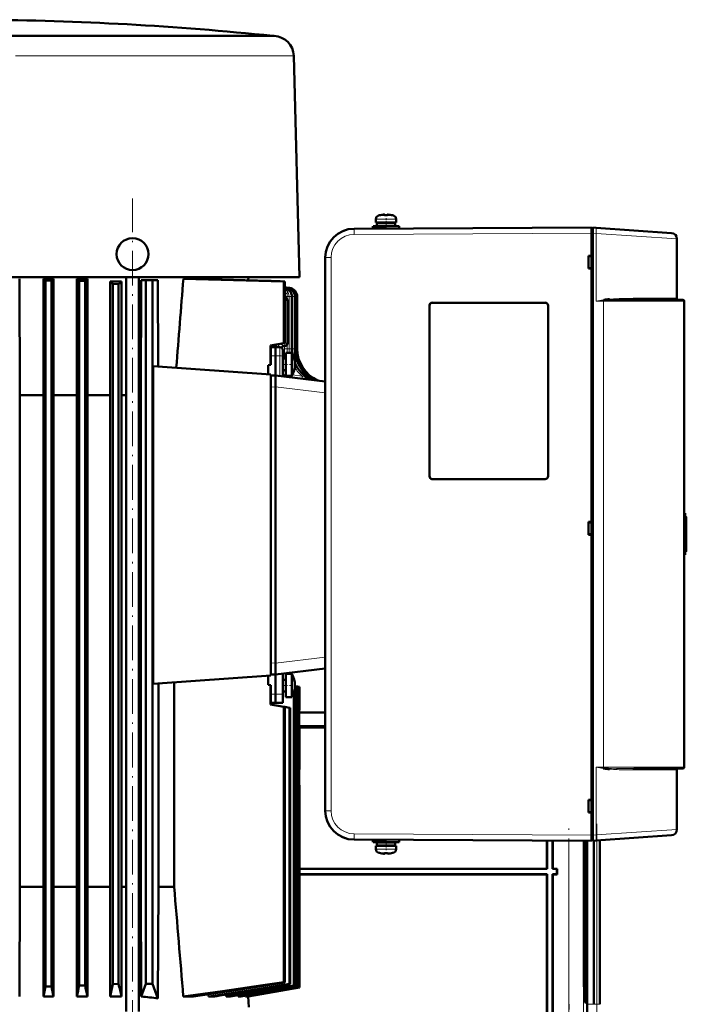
# Model space of a CAD drawing. Extents: x -1976 to 2357, y -1844 to 653.
# Tile 56 of 56: x 1850 to 2080, y 313 to 653. Entities that reach past the tile are written whole.
import ezdxf

# ---------------------------------------------------------------- set-up
doc = ezdxf.new("R2010")
doc.units = 0
doc.linetypes.add('DASHDOT', pattern=[18.5, 12, -3, 0.5, -3])

msp = doc.modelspace()

# ---------------------------------------------------------------- linework, layer by layer
at = {"color": 7, "lineweight": 18}
for p, q in [((1937.29, 647.42), (1747.66, 647.42)), ((1937.5, 647.41), (1937.04, 647.41)), ((1848.15, 640.59), (1923.6, 640.59)), ((1923.6, 640.59), (1944.03, 640.59)), ((1973.61, 585.35), (1973.6, 585.35)), ((1973.61, 585.35), (1976.15, 585.35)), ((1976.15, 585.35), (1976.18, 585.35)), ((1976.18, 585.35), (1978.75, 585.35)), ((1972.67, 584.1), (1972.68, 584.1)), ((1972.68, 584.1), (1976.15, 584.1)), ((1976.15, 584.1), (1976.18, 584.1)), ((1979.68, 584.1), (1976.18, 584.1)), ((1965.12, 580.81), (1965.13, 580.81)), ((2047.18, 579.24), (1965.13, 578.81)), ((2047.18, 579.25), (2047.58, 579.25)), ((2048.77, 579.14), (2047.58, 579.22)), ((2048.77, 579.14), (2048.77, 555.74)), ((2076.68, 577.32), (2048.77, 579.14)), ((1957.17, 570.81), (1955.18, 570.81)), ((1957.17, 570.81), (1957.17, 379.67)), ((1941.24, 560.27), (1941.23, 560.28)), ((1941.34, 560.4), (1941.34, 560.4)), ((1941.5, 560.52), (1941.47, 560.54)), ((1941.47, 560.32), (1942.02, 560.32)), ((1941.64, 560.36), (1941.58, 560.41)), ((1941.86, 560.41), (1941.77, 560.45)), ((1942.01, 557.34), (1942.01, 558.39)), ((1942.02, 560.32), (1942.65, 560.32)), ((1942.65, 560.32), (1942.86, 560.32)), ((1942.89, 559.42), (1942.81, 559.39)), ((1942.01, 557.34), (1941.23, 557.34)), ((1941.23, 556.02), (1942.01, 556.02)), ((1942.69, 557.34), (1942.01, 557.34)), ((1942.01, 556.52), (1942.01, 557.34)), ((1942.01, 556.02), (1942.14, 556.02)), ((1943.62, 557.34), (1942.69, 557.34)), ((1942.69, 539.31), (1942.69, 557.34)), ((1943.73, 557.34), (1943.62, 557.34)), ((1944.66, 557.34), (1943.73, 557.34)), ((1943.73, 539.31), (1943.73, 557.34)), ((1945.28, 557.34), (1944.66, 557.34)), ((1945.49, 557.34), (1945.28, 557.34)), ((1992.18, 555.22), (1992.18, 555.24)), ((2031.18, 555.22), (2031.18, 555.24)), ((2048.77, 555.74), (2051.27, 555.74)), ((2051.63, 555.99), (2051.27, 555.97)), ((2051.27, 394.74), (2051.27, 555.74)), ((2051.27, 555.74), (2079.18, 555.74)), ((2076.68, 556.74), (2061.54, 556.74)), ((1991.21, 554.24), (1991.18, 554.24)), ((2032.18, 554.24), (2032.15, 554.24)), ((1940.82, 541.21), (1941.17, 541.23)), ((1941.17, 541.28), (1941.17, 541.23)), ((1941.17, 541.23), (1941.64, 541.23)), ((1941.64, 541.23), (1942.14, 541.23)), ((1936.45, 539.88), (1936.45, 540.44)), ((1938.27, 540.77), (1938.27, 540.71)), ((1938.97, 540.89), (1939.01, 540.73)), ((1939.35, 540.96), (1939.01, 540.73)), ((1939.06, 540.53), (1939.01, 540.73)), ((1939.36, 539.88), (1939.06, 540.53)), ((1939.06, 540.53), (1939.06, 540.48)), ((1939.52, 539.88), (1939.52, 536.9)), ((1940.04, 539.78), (1940.03, 539.72)), ((1941.08, 539.31), (1941.08, 540.22)), ((1942.01, 539.31), (1941.08, 539.31)), ((1942, 537.92), (1942.01, 539.31)), ((1942.01, 539.31), (1942.01, 540.73)), ((1942.69, 539.31), (1942.01, 539.31)), ((1943.62, 539.31), (1942.69, 539.31)), ((1943.73, 539.31), (1943.62, 539.31)), ((1944.66, 539.31), (1943.73, 539.31)), ((1945.28, 539.31), (1944.66, 539.31)), ((1945.49, 539.31), (1945.28, 539.31)), ((1936.39, 536.9), (1937.99, 536.92)), ((1939.52, 536.9), (1937.99, 536.92)), ((1939.52, 529.93), (1939.52, 536.9)), ((1943.84, 530.32), (1947.25, 529.89)), ((1948.36, 529.75), (1948.5, 529.73)), ((1948.5, 529.73), (1948.49, 529.66)), ((1951.99, 528.48), (1952.25, 528.41)), ((1936.39, 526.08), (1937.99, 526.12)), ((1955.18, 524.07), (1937.99, 526.15)), ((1991.21, 495.24), (1991.18, 495.24)), ((1992.18, 494.27), (1992.18, 494.24)), ((2031.18, 494.27), (2031.18, 494.24)), ((2032.15, 495.24), (2032.18, 495.24)), ((2079.88, 481.24), (2079.88, 481.21)), ((2079.88, 481.04), (2079.88, 481.17)), ((2079.88, 480.69), (2079.88, 480.95)), ((2079.88, 480.51), (2079.88, 469.98)), ((2079.18, 479.24), (2079.77, 479.24)), ((2079.77, 479.24), (2079.77, 471.24)), ((2079.77, 471.24), (2079.18, 471.24)), ((2079.88, 469.54), (2079.88, 469.8)), ((2079.88, 469.32), (2079.88, 469.45)), ((2079.88, 469.28), (2079.88, 469.24)), ((1955.18, 432.77), (1937.99, 430.68)), ((1936.39, 430.76), (1937.99, 430.71)), ((1936.39, 419.94), (1937.99, 419.92)), ((1940.49, 419.95), (1937.99, 419.92)), ((2048.77, 394.74), (2048.77, 371.35)), ((2048.77, 394.74), (2051.27, 394.74)), ((2051.27, 394.74), (2051.27, 394.56)), ((2071.14, 394.74), (2051.27, 394.74)), ((2079.18, 394.74), (2071.14, 394.74)), ((2051.27, 394.56), (2051.27, 394.52)), ((2061.54, 393.74), (2068.64, 393.74)), ((2068.64, 393.74), (2076.68, 393.74)), ((1957.17, 379.67), (1955.18, 379.67)), ((1965.13, 371.67), (2047.18, 371.24)), ((2047.58, 371.24), (2047.18, 371.24)), ((2047.58, 371.27), (2048.77, 371.35)), ((2048.77, 371.35), (2076.68, 373.17)), ((2039.35, 308.7), (2039.35, 369.28)), ((2044.35, 308.64), (2044.35, 369.26)), ((2049.01, 369.37), (2049.01, 312.76)), ((2050.01, 369.44), (2050.01, 312.76)), ((1972.67, 366.39), (1972.68, 366.39)), ((1972.68, 366.39), (1976.15, 366.39)), ((1973.61, 365.14), (1973.6, 365.14)), ((1973.61, 365.14), (1976.15, 365.14)), ((1976.15, 366.39), (1976.18, 366.39)), ((1976.15, 365.14), (1976.18, 365.14)), ((1979.68, 366.39), (1976.18, 366.39)), ((1976.18, 365.14), (1978.75, 365.14)), ((2044.96, 323.62), (2045.52, 323.62)), ((2044.75, 315.61), (2044.64, 315.5)), ((2044.79, 313.46), (2045.25, 313.43)), ((2045.68, 312.76), (2047.98, 312.76)), ((2047.98, 312.76), (2049.01, 312.76)), ((2050.01, 312.76), (2049.01, 312.76)), ((2050.01, 312.76), (2050.04, 312.76))]:
    msp.add_line(p, q, dxfattribs=at)
at = {"color": 7, "lineweight": 50}
for p, q in [((1836.29, 647.44), (1937.03, 647.44)), ((1847.85, 647.41), (1918.65, 647.41)), ((1918.65, 647.41), (1923.92, 647.41)), ((1923.92, 647.41), (1937.04, 647.41)), ((1937.03, 647.44), (1937.29, 647.42)), ((1937.29, 647.42), (1937.5, 647.41)), ((1944.29, 640.6), (1946.29, 564.02)), ((1974.26, 585.5), (1974.25, 585.51)), ((1975.41, 585.67), (1975.24, 585.66)), ((1975.68, 585.5), (1975.68, 585.65)), ((1976.68, 585.5), (1976.68, 585.65)), ((1976.89, 585.67), (1976.9, 585.67)), ((1978.11, 585.51), (1978.1, 585.5)), ((1972.67, 582.97), (1972.67, 584.1)), ((1972.68, 584.1), (1972.68, 582.97)), ((1976.18, 582.97), (1972.68, 582.97)), ((1973.02, 582.87), (1973.02, 581.77)), ((1973.03, 582.87), (1976.18, 582.87)), ((1973.03, 582.87), (1973.03, 581.77)), ((1974.17, 582.97), (1974.17, 582.87)), ((1974.18, 582.97), (1974.18, 582.87)), ((1976.18, 582.97), (1979.68, 582.97)), ((1979.33, 582.87), (1976.18, 582.87)), ((1978.18, 582.87), (1978.18, 582.97)), ((1979.33, 581.77), (1979.33, 582.87)), ((1979.68, 584.1), (1979.68, 582.97)), ((1961.32, 580.04), (1961.48, 580.1)), ((1965.13, 580.81), (2047.18, 581.24)), ((1970.15, 580.84), (1970.17, 580.84)), ((1971.67, 580.87), (1971.67, 581.67)), ((1971.68, 581.67), (1976.18, 581.67)), ((1971.68, 581.67), (1971.68, 580.87)), ((1971.68, 580.87), (1976.15, 580.87)), ((1973.03, 581.77), (1976.18, 581.77)), ((1974.17, 581.77), (1974.17, 581.67)), ((1974.17, 580.87), (1974.17, 580.86)), ((1974.18, 581.77), (1974.18, 581.67)), ((1974.18, 580.87), (1974.18, 580.86)), ((1979.33, 581.77), (1976.18, 581.77)), ((1980.68, 581.67), (1976.18, 581.67)), ((1978.18, 581.67), (1978.18, 581.77)), ((1980.68, 581.67), (1980.68, 580.9)), ((2047.18, 579.24), (2047.18, 581.24)), ((2047.58, 580.94), (2047.18, 580.94)), ((2047.18, 579.25), (2047.18, 580.94)), ((2047.18, 371.24), (2047.18, 579.25)), ((2047.18, 571.45), (2047.18, 579.24)), ((2047.58, 581.22), (2048.77, 581.13)), ((2047.58, 579.22), (2047.58, 581.22)), ((2047.58, 579.22), (2047.58, 371.27)), ((2048.77, 581.13), (2074.82, 579.31)), ((2076.68, 556.74), (2076.68, 577.32)), ((1955.18, 570.81), (1955.18, 379.67)), ((2046.18, 567.04), (2046.18, 571.45)), ((2046.18, 571.45), (2047.18, 571.45)), ((2047.18, 571.31), (2046.18, 571.24)), ((2047.18, 571.39), (2047.18, 571.45)), ((2047.18, 567.18), (2046.18, 567.24)), ((2047.18, 567.04), (2046.18, 567.04)), ((2047.18, 567.04), (2047.18, 567.09)), ((2047.18, 479.45), (2047.18, 567.04)), ((1925.02, 564.02), (1747.56, 564.02)), ((1849.64, 523.32), (1849.56, 563.53)), ((1857.82, 545.07), (1857.86, 563.53)), ((1857.86, 563.53), (1858.54, 562.86)), ((1861.25, 563.53), (1857.86, 563.53)), ((1858.54, 318.88), (1858.54, 562.86)), ((1858.54, 562.86), (1860.54, 562.85)), ((1861.25, 563.53), (1860.54, 562.85)), ((1860.54, 318.93), (1860.54, 562.85)), ((1861.29, 545.07), (1861.25, 563.53)), ((1869.31, 523.32), (1869.4, 563.53)), ((1872.98, 563.53), (1869.4, 563.53)), ((1870.17, 319.22), (1870.17, 562.79)), ((1870.17, 562.79), (1872.17, 562.78)), ((1872.17, 319.29), (1872.17, 562.78)), ((1873.07, 523.32), (1872.98, 563.53)), ((1880.84, 545.07), (1880.88, 562.53)), ((1884.77, 562.53), (1880.88, 562.53)), ((1881.79, 319.69), (1881.79, 561.7)), ((1881.79, 561.7), (1883.79, 561.68)), ((1883.79, 319.79), (1883.79, 561.68)), ((1884.81, 545.07), (1884.77, 562.53)), ((1886.42, 310.32), (1886.42, 564.02)), ((1890.77, 310.32), (1890.77, 564.02)), ((1891.62, 563.07), (1891.47, 523.32)), ((1893.24, 563.07), (1891.62, 563.07)), ((1893.24, 563.07), (1893.24, 319.82)), ((1893.24, 563.07), (1895.49, 563.07)), ((1895.49, 563.07), (1895.49, 319.82)), ((1897.36, 563.07), (1895.49, 563.07)), ((1897.49, 533.14), (1897.36, 563.07)), ((1906.15, 563.53), (1909.66, 563.53)), ((1946.29, 564.02), (1925.02, 564.02)), ((1928.57, 562.97), (1928.63, 564.02)), ((1941.23, 562.58), (1940.87, 562.56)), ((1940.87, 562.56), (1940.87, 541.22)), ((1941.23, 562.58), (1941.23, 541.29)), ((1941.23, 562.58), (1941.23, 560.64)), ((1941.34, 560.4), (1942.02, 560.32)), ((1941.55, 560.5), (1941.54, 560.51)), ((1941.73, 560.43), (1942.65, 560.32)), ((1941.77, 560.45), (1942.86, 560.32)), ((1941.77, 560.45), (1942.86, 560.32)), ((1941.26, 557.01), (1941.23, 557.02)), ((1942.14, 556.02), (1942.14, 541.23)), ((1943.62, 539.31), (1943.62, 557.34)), ((1944.66, 539.31), (1944.66, 557.34)), ((1945.28, 539.31), (1945.28, 557.34)), ((1945.49, 539.31), (1945.49, 557.34)), ((1945.49, 557.34), (1945.49, 539.31)), ((1992.18, 555.24), (2031.18, 555.24)), ((1992.18, 555.22), (2031.18, 555.22)), ((2078.68, 556.24), (2061.79, 556.24)), ((2079.18, 555.74), (2079.18, 394.74)), ((1991.18, 495.24), (1991.18, 554.24)), ((1991.21, 495.24), (1991.21, 554.24)), ((2032.15, 554.24), (2032.15, 495.24)), ((2032.18, 554.24), (2032.18, 495.24)), ((1857.82, 545.07), (1857.82, 332.57)), ((1861.29, 545.07), (1861.29, 332.57)), ((1880.84, 545.07), (1880.84, 332.57)), ((1884.81, 545.07), (1884.81, 332.57)), ((1936.29, 540.42), (1940.87, 541.22)), ((1941.23, 541.29), (1940.87, 541.22)), ((1936.39, 540.42), (1936.29, 540.42)), ((1936.29, 533.73), (1936.29, 540.42)), ((1936.39, 540.42), (1936.39, 533.73)), ((1936.39, 539.87), (1937.99, 539.92)), ((1937.99, 540.72), (1937.99, 539.92)), ((1937.99, 539.92), (1937.99, 536.92)), ((1939.52, 539.88), (1937.99, 539.92)), ((1940.49, 538.88), (1940.49, 536.4)), ((1940.8, 540.21), (1941.17, 540.23)), ((1941.59, 537.92), (1941.59, 531.64)), ((1943.62, 537.92), (1941.59, 537.92)), ((1943.62, 537.92), (1943.62, 537.21)), ((1937.99, 536.92), (1937.99, 530.12)), ((1940.49, 529.81), (1940.49, 536.4)), ((1941.59, 535.92), (1940.49, 535.92)), ((1943.62, 537.21), (1943.62, 531.64)), ((1895.72, 533.26), (1895.72, 423.57)), ((1895.72, 533.26), (1936.39, 530.42)), ((1936.29, 533.73), (1935.49, 533.64)), ((1935.49, 530.48), (1935.49, 533.64)), ((1936.29, 533.73), (1936.39, 533.73)), ((1941.59, 531.92), (1940.49, 531.92)), ((1941.59, 531.64), (1941.59, 529.92)), ((1943.62, 529.92), (1943.62, 531.64)), ((1936.39, 530.42), (1936.39, 426.42)), ((1936.39, 530.07), (1937.99, 530.12)), ((1937.99, 530.12), (1937.99, 526.15)), ((1937.99, 530.12), (1955.18, 528.01)), ((1940.49, 530.67), (1940.5, 530.66)), ((1943.62, 529.92), (1941.59, 529.92)), ((1937.99, 526.15), (1937.99, 526.12)), ((1937.99, 526.12), (1937.99, 430.71)), ((1857.82, 523.32), (1849.64, 523.32)), ((1849.64, 353.32), (1849.64, 523.32)), ((1869.31, 523.32), (1861.29, 523.32)), ((1869.31, 523.32), (1869.31, 353.32)), ((1880.84, 523.32), (1873.07, 523.32)), ((1873.07, 353.32), (1873.07, 523.32)), ((1886.42, 523.32), (1884.81, 523.32)), ((1891.47, 523.32), (1890.77, 523.32)), ((1891.47, 523.32), (1891.47, 353.32)), ((2031.18, 494.27), (1992.18, 494.27)), ((2031.18, 494.24), (1992.18, 494.24)), ((2079.91, 481.24), (2079.18, 481.24)), ((2079.68, 481.24), (2079.88, 481.24)), ((2079.86, 470.64), (2079.86, 479.84)), ((2079.91, 481.24), (2079.88, 481.24)), ((2079.91, 481.24), (2079.92, 481.24)), ((2079.92, 469.24), (2079.92, 481.24)), ((2079.92, 469.24), (2079.92, 481.24)), ((2079.92, 469.24), (2079.92, 481.24)), ((2079.92, 469.24), (2079.92, 481.24)), ((2079.92, 469.24), (2079.92, 481.24)), ((2079.92, 469.24), (2079.92, 481.24)), ((2079.92, 469.24), (2079.92, 481.24)), ((2079.92, 469.24), (2079.92, 481.24)), ((2079.92, 469.24), (2079.92, 481.24)), ((2079.92, 469.3), (2079.92, 481.19)), ((2079.92, 469.49), (2079.92, 481)), ((2079.92, 469.89), (2079.92, 480.6)), ((2046.18, 475.04), (2046.18, 479.45)), ((2046.18, 479.45), (2047.18, 479.45)), ((2046.18, 479.24), (2047.18, 479.31)), ((2047.18, 479.39), (2047.18, 479.45)), ((2047.18, 475.18), (2046.18, 475.24)), ((2047.18, 475.04), (2046.18, 475.04)), ((2047.18, 475.04), (2047.18, 475.09)), ((2047.18, 383.45), (2047.18, 475.04)), ((2079.91, 469.24), (2079.18, 469.24)), ((2079.88, 469.24), (2079.68, 469.25)), ((2079.88, 469.24), (2079.91, 469.24)), ((2079.91, 469.24), (2079.92, 469.24)), ((1937.99, 430.68), (1937.99, 430.71)), ((1937.99, 426.72), (1937.99, 430.68)), ((1937.99, 426.72), (1955.18, 428.83)), ((1895.72, 423.57), (1936.39, 426.42)), ((1935.49, 426.35), (1935.49, 423.19)), ((1936.39, 426.76), (1937.99, 426.72)), ((1937.99, 419.92), (1937.99, 426.72)), ((1940.49, 419.95), (1940.49, 427.02)), ((1941.59, 426.92), (1941.59, 420.64)), ((1943.62, 426.92), (1941.59, 426.92)), ((1943.62, 426.92), (1941.59, 426.92)), ((1943.62, 426.21), (1943.62, 426.92)), ((1943.62, 420.64), (1943.62, 426.21)), ((1897.53, 353.32), (1897.53, 423.7)), ((1902.97, 424.08), (1902.97, 353.32)), ((1936.29, 423.1), (1935.49, 423.19)), ((1936.29, 423.1), (1936.29, 416.42)), ((1936.29, 423.1), (1936.39, 423.1)), ((1936.39, 423.1), (1936.39, 416.42)), ((1941.59, 424.92), (1940.49, 424.92)), ((1941.59, 424.92), (1940.49, 424.92)), ((1944.69, 422.92), (1944.69, 422.76)), ((1945.39, 422.64), (1944.69, 422.76)), ((1945.39, 422.64), (1945.39, 318.93)), ((1945.39, 422.64), (1945.53, 422.61)), ((1945.53, 422.61), (1946.05, 422.52)), ((1945.53, 422.61), (1945.53, 318.88)), ((1946.05, 422.52), (1946.05, 318.7)), ((1946.05, 422.52), (1946.12, 422.51)), ((1946.29, 422.48), (1946.12, 422.51)), ((1946.12, 422.51), (1946.12, 318.68)), ((1946.29, 422.48), (1946.29, 422.48)), ((1946.29, 422.48), (1946.29, 414.41)), ((1946.29, 422.48), (1946.29, 414.42)), ((1937.99, 416.92), (1937.99, 419.92)), ((1941.59, 420.92), (1940.49, 420.92)), ((1940.49, 416.98), (1940.49, 419.95)), ((1941.59, 420.64), (1941.59, 418.92)), ((1943.62, 418.92), (1941.59, 418.92)), ((1943.62, 420.64), (1943.62, 418.92)), ((1944.31, 420.46), (1944.31, 319.29)), ((1944.52, 421.27), (1944.52, 319.22)), ((1936.29, 416.42), (1940.87, 415.61)), ((1936.39, 416.42), (1936.29, 416.42)), ((1936.39, 416.96), (1937.99, 416.92)), ((1940.49, 416.98), (1937.99, 416.92)), ((1940.87, 415.61), (1940.87, 320.41)), ((1940.87, 415.61), (1941.23, 415.55)), ((1941.23, 415.55), (1942.8, 415.27)), ((1941.23, 415.55), (1941.23, 320.29)), ((1942.8, 415.27), (1942.8, 319.79)), ((1942.8, 415.27), (1943.09, 415.22)), ((1943.09, 415.22), (1943.09, 319.69)), ((1946.29, 414.41), (1946.12, 414.24)), ((1946.12, 414.24), (1946.12, 408.92)), ((1946.12, 413.62), (1955.18, 413.62)), ((1946.29, 414.41), (1946.29, 414.42)), ((1946.12, 408.92), (1946.29, 408.92)), ((1946.29, 393.92), (1946.29, 408.92)), ((1946.29, 408.87), (1955.18, 408.87)), ((1946.29, 408.85), (1955.18, 408.85)), ((1955.18, 408.38), (1946.29, 408.38)), ((1955.18, 408.37), (1946.29, 408.37)), ((1946.29, 393.92), (1946.12, 393.91)), ((1946.12, 393.91), (1946.12, 388.59)), ((2051.22, 394.3), (2051.38, 394.27)), ((2051.63, 394.49), (2051.27, 394.52)), ((2051.38, 394.27), (2051.41, 394.27)), ((2051.59, 394.24), (2051.41, 394.27)), ((2051.41, 394.27), (2051.59, 394.24)), ((2051.59, 394.24), (2051.59, 394.26)), ((2061.78, 394.24), (2070.78, 394.24)), ((2074.87, 394.24), (2069.01, 394.24)), ((2070.78, 394.24), (2078.68, 394.24)), ((2076.68, 373.17), (2076.68, 393.74)), ((1946.12, 388.59), (1946.29, 388.42)), ((1946.29, 388.42), (1946.29, 318.62)), ((1946.29, 388.42), (1946.29, 388.42)), ((1946.29, 388.42), (1946.29, 318.62)), ((2046.18, 379.04), (2046.18, 383.45)), ((2046.18, 383.45), (2047.18, 383.45)), ((2046.18, 383.24), (2047.18, 383.31)), ((2047.18, 383.39), (2047.18, 383.45)), ((2047.18, 379.18), (2046.18, 379.24)), ((2047.18, 379.04), (2046.18, 379.04)), ((2047.18, 379.04), (2047.18, 379.09)), ((2047.18, 371.24), (2047.18, 379.04)), ((2047.18, 369.24), (2047.18, 371.24)), ((2047.18, 369.54), (2047.18, 371.24)), ((2047.58, 369.27), (2047.58, 371.27)), ((2074.82, 371.18), (2048.77, 369.36)), ((2047.18, 369.24), (1965.13, 369.67)), ((1971.67, 368.82), (1971.67, 369.62)), ((1971.68, 369.62), (1976.1, 369.62)), ((1971.68, 369.62), (1971.68, 368.82)), ((1971.68, 368.82), (1976.18, 368.82)), ((1972.67, 366.39), (1972.67, 367.52)), ((1976.18, 367.52), (1972.68, 367.52)), ((1972.68, 367.52), (1972.68, 366.39)), ((1973.02, 367.62), (1973.02, 368.72)), ((1973.03, 368.72), (1976.18, 368.72)), ((1973.03, 367.62), (1973.03, 368.72)), ((1973.03, 367.62), (1976.18, 367.62)), ((1974.17, 368.72), (1974.17, 368.82)), ((1974.17, 367.52), (1974.17, 367.62)), ((1974.18, 369.62), (1974.18, 369.63)), ((1974.18, 368.72), (1974.18, 368.82)), ((1974.18, 367.52), (1974.18, 367.62)), ((1980.68, 368.82), (1976.18, 368.82)), ((1979.33, 368.72), (1976.18, 368.72)), ((1979.33, 367.62), (1976.18, 367.62)), ((1976.18, 367.52), (1979.68, 367.52)), ((1978.18, 368.82), (1978.18, 368.72)), ((1978.18, 367.62), (1978.18, 367.52)), ((1979.33, 368.72), (1979.33, 367.62)), ((1979.68, 367.52), (1979.68, 366.39)), ((1980.68, 369.59), (1980.68, 368.82)), ((2031.79, 359.62), (2031.79, 369.32)), ((2031.86, 359.55), (2031.86, 369.32)), ((2033.72, 369.31), (2033.72, 359.55)), ((2033.79, 369.31), (2033.79, 359.62)), ((2044.54, 323.62), (2044.54, 369.26)), ((2044.96, 369.26), (2044.96, 323.62)), ((2045.52, 369.25), (2045.52, 323.62)), ((2045.68, 312.76), (2045.68, 369.25)), ((2047.18, 369.54), (2047.58, 369.54)), ((2048.77, 369.36), (2047.58, 369.27)), ((2047.98, 369.3), (2047.98, 312.76)), ((2050.04, 312.76), (2050.04, 369.44)), ((2050.04, 369.44), (2050.04, 312.76)), ((1974.26, 364.99), (1974.25, 364.98)), ((1975.68, 364.99), (1975.68, 364.84)), ((1976.68, 364.99), (1976.68, 364.84)), ((1976.72, 364.82), (1976.77, 364.81)), ((1978.11, 364.98), (1978.1, 364.99)), ((2031.79, 359.62), (1946.29, 359.62)), ((2031.86, 359.55), (1946.29, 359.55)), ((1946.29, 357.69), (2031.86, 357.69)), ((1946.29, 357.62), (2031.79, 357.62)), ((2031.86, 359.55), (2031.79, 359.62)), ((2031.86, 357.69), (2031.79, 357.62)), ((2031.79, 357.62), (2031.79, 268.61)), ((2031.86, 357.69), (2031.86, 268.54)), ((2033.79, 359.62), (2033.72, 359.55)), ((2035.22, 359.55), (2033.72, 359.55)), ((2033.72, 268.68), (2033.72, 357.69)), ((2033.79, 357.62), (2033.72, 357.69)), ((2033.72, 357.69), (2035.22, 357.69)), ((2035.29, 359.62), (2033.79, 359.62)), ((2033.79, 268.61), (2033.79, 357.62)), ((2033.79, 357.62), (2035.29, 357.62)), ((2035.22, 359.55), (2035.29, 359.62)), ((2035.22, 357.69), (2035.22, 359.55)), ((2035.22, 357.69), (2035.29, 357.62)), ((2035.29, 357.62), (2035.29, 359.62)), ((1849.64, 353.32), (1849.56, 315.5)), ((1857.82, 353.32), (1849.64, 353.32)), ((1869.31, 353.32), (1861.29, 353.32)), ((1869.31, 353.32), (1869.39, 315.5)), ((1873.07, 353.32), (1872.98, 315.5)), ((1880.84, 353.32), (1873.07, 353.32)), ((1886.42, 353.32), (1884.81, 353.32)), ((1891.47, 353.32), (1890.77, 353.32)), ((1891.47, 353.32), (1891.62, 315.46)), ((1897.53, 353.32), (1897.36, 314.81)), ((1897.53, 353.32), (1902.97, 353.32)), ((1857.82, 332.57), (1857.86, 315.5)), ((1861.29, 332.57), (1861.25, 315.5)), ((1880.84, 332.57), (1880.88, 315.5)), ((1884.81, 332.57), (1884.77, 315.5)), ((1941.23, 320.29), (1940.87, 320.41)), ((1858.54, 318.88), (1857.86, 315.5)), ((1858.54, 318.88), (1860.54, 318.93)), ((1870.17, 319.22), (1872.17, 319.29)), ((1881.79, 319.69), (1883.79, 319.79)), ((1891.62, 315.46), (1893.24, 319.82)), ((1893.24, 319.82), (1895.49, 319.82)), ((1897.36, 314.81), (1895.49, 319.82)), ((1928.03, 315.5), (1946.12, 318.68)), ((1928.56, 315.5), (1946.29, 318.62)), ((1928.57, 315.5), (1946.29, 318.62)), ((1943.09, 319.69), (1942.8, 319.79)), ((1944.52, 319.22), (1944.31, 319.29)), ((1945.39, 318.93), (1945.53, 318.88)), ((1946.12, 318.68), (1946.05, 318.7)), ((1946.29, 318.62), (1946.29, 318.62)), ((1857.86, 315.5), (1861.25, 315.5)), ((1869.39, 315.5), (1872.98, 315.5)), ((1880.88, 315.5), (1884.77, 315.5)), ((1909.62, 315.5), (1906.11, 315.5)), ((1914.76, 316.24), (1914.81, 315.5)), ((1917.08, 315.5), (1914.81, 315.5)), ((1920.92, 316.1), (1920.96, 315.5)), ((1922.43, 315.5), (1920.96, 315.5)), ((1925.1, 315.94), (1925.13, 315.5)), ((1926.01, 315.5), (1925.13, 315.5)), ((1927.59, 315.77), (1927.61, 315.5)), ((1928.03, 315.5), (1927.61, 315.5)), ((1928.55, 315.59), (1928.56, 315.5)), ((1928.57, 315.5), (1928.56, 315.5)), ((1928.57, 315.5), (1928.79, 311.82)), ((2044.75, 315.61), (2044.64, 315.61)), ((2044.76, 315.61), (2044.64, 315.5)), ((2045.25, 313.43), (2044.81, 313.43))]:
    msp.add_line(p, q, dxfattribs=at)
at = {"color": 7, "linetype": 'DASHDOT', "lineweight": 18}
for p, q in [((1888.59, 265.15), (1888.59, 591.19)), ((1944.49, 559.14), (1944.49, 537.5)), ((2039.35, 302.57), (2039.35, 375.35)), ((2049.01, 375.11), (2049.01, 307.09)), ((2038.2, 264.63), (2039.46, 312.85))]:
    msp.add_line(p, q, dxfattribs=at)
at = {"color": 7, "linetype": 'DASHDOT', "lineweight": 18, "ltscale": 0.000720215}
msp.add_line((1975.17, 585.68), (1975.17, 585.65), dxfattribs=at)
at = {"color": 7, "linetype": 'DASHDOT', "lineweight": 18, "ltscale": 0.00078125}
msp.add_line((1975.18, 585.65), (1975.18, 585.68), dxfattribs=at)
at = {"color": 7, "linetype": 'DASHDOT', "lineweight": 18, "ltscale": 0.000775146}
msp.add_line((1977.17, 585.68), (1977.17, 585.65), dxfattribs=at)
at = {"color": 7, "linetype": 'DASHDOT', "lineweight": 18, "ltscale": 0.000924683}
msp.add_line((1977.18, 585.65), (1977.18, 585.69), dxfattribs=at)
at = {"color": 7, "linetype": 'DASHDOT', "lineweight": 18, "ltscale": 0.032999}
msp.add_line((1976.17, 581.66), (1976.17, 582.98), dxfattribs=at)
at = {"color": 7, "linetype": 'DASHDOT', "lineweight": 18, "ltscale": 0.09718}
msp.add_line((1976.18, 580.54), (1976.18, 584.42), dxfattribs=at)
at = {"color": 7, "linetype": 'DASHDOT', "lineweight": 18, "ltscale": 0.023999}
msp.add_line((1976.17, 580.79), (1976.17, 581.75), dxfattribs=at)
at = {"color": 7, "linetype": 'DASHDOT', "lineweight": 18, "ltscale": 0.012}
for p, q in [((2047.14, 579.25), (2047.62, 579.25)), ((2047.14, 371.24), (2047.62, 371.24))]:
    msp.add_line(p, q, dxfattribs=at)
at = {"color": 7, "linetype": 'DASHDOT', "lineweight": 18, "ltscale": 0.093863}
for p, q in [((1943.93, 533.92), (1940.18, 533.92)), ((1943.93, 422.92), (1940.18, 422.92))]:
    msp.add_line(p, q, dxfattribs=at)
at = {"color": 7, "linetype": 'DASHDOT', "lineweight": 18, "ltscale": 0.359999}
msp.add_line((2079.82, 468.04), (2079.82, 482.44), dxfattribs=at)
at = {"color": 7, "linetype": 'DASHDOT', "lineweight": 18, "ltscale": 0.005228}
msp.add_line((1946.31, 401.42), (1946.1, 401.42), dxfattribs=at)
at = {"color": 7, "linetype": 'DASHDOT', "lineweight": 18, "ltscale": 0.024001}
msp.add_line((1976.17, 368.74), (1976.17, 369.7), dxfattribs=at)
at = {"color": 7, "linetype": 'DASHDOT', "lineweight": 18, "ltscale": 0.033}
msp.add_line((1976.17, 367.51), (1976.17, 368.83), dxfattribs=at)
at = {"color": 7, "linetype": 'DASHDOT', "lineweight": 18, "ltscale": 0.097188}
msp.add_line((1976.18, 369.95), (1976.18, 366.06), dxfattribs=at)
at = {"color": 7, "linetype": 'DASHDOT', "lineweight": 18, "ltscale": 0.000674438}
msp.add_line((1975.17, 364.84), (1975.17, 364.81), dxfattribs=at)
at = {"color": 7, "linetype": 'DASHDOT', "lineweight": 18, "ltscale": 0.000798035}
msp.add_line((1975.18, 364.81), (1975.18, 364.84), dxfattribs=at)
at = {"color": 7, "linetype": 'DASHDOT', "lineweight": 18, "ltscale": 0.00068512}
msp.add_line((1977.17, 364.84), (1977.17, 364.81), dxfattribs=at)
at = {"color": 7, "linetype": 'DASHDOT', "lineweight": 18, "ltscale": 0.000917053}
msp.add_line((1977.18, 364.8), (1977.18, 364.84), dxfattribs=at)
at = {"color": 7, "lineweight": 50}
for points in [[(1975.68, 585.65), (1975.68, 585.65), (1975.67, 585.66), (1975.67, 585.66), (1975.65, 585.67), (1975.6, 585.67), (1975.45, 585.67), (1975.18, 585.65)], [(1976.67, 585.65), (1976.67, 585.66), (1976.68, 585.66), (1976.68, 585.66), (1976.69, 585.66), (1976.71, 585.67), (1976.9, 585.67)], [(1976.68, 585.65), (1976.68, 585.66), (1976.68, 585.66), (1976.69, 585.66), (1976.71, 585.67), (1976.77, 585.67), (1977.18, 585.65)], [(1991.21, 554.24), (1991.24, 554.47), (1991.32, 554.68), (1991.47, 554.88), (1991.65, 555.05), (1991.86, 555.16), (1992.18, 555.22)], [(2032.15, 554.24), (2032.12, 554.47), (2032.04, 554.68), (2031.89, 554.88), (2031.71, 555.05), (2031.5, 555.16), (2031.18, 555.22)], [(2061.79, 556.24), (2058.29, 556.22), (2054.72, 556.14), (2052.66, 556.06), (2051.63, 555.99)], [(1940.7, 540.21), (1940.35, 540.08), (1940.11, 539.87), (1940.02, 539.73)], [(1992.18, 494.27), (1991.95, 494.3), (1991.74, 494.39), (1991.54, 494.53), (1991.38, 494.72), (1991.27, 494.92), (1991.21, 495.24)], [(2032.15, 495.24), (2032.12, 495.02), (2032.04, 494.81), (2031.89, 494.6), (2031.71, 494.44), (2031.5, 494.33), (2031.18, 494.27)], [(2079.88, 481.17), (2079.91, 481.18), (2079.92, 481.19), (2079.92, 481.19), (2079.92, 481.19)], [(2079.92, 481.19), (2079.92, 481.2), (2079.92, 481.2), (2079.91, 481.2), (2079.89, 481.21)], [(2079.92, 469.3), (2079.92, 469.3), (2079.92, 469.3), (2079.92, 469.31), (2079.88, 469.32)], [(2079.89, 469.28), (2079.92, 469.29), (2079.92, 469.29), (2079.92, 469.3), (2079.92, 469.3)], [(1975.68, 364.84), (1975.68, 364.83), (1975.67, 364.83), (1975.67, 364.83), (1975.65, 364.82), (1975.6, 364.81), (1975.45, 364.81), (1975.18, 364.84)], [(1976.67, 364.84), (1976.68, 364.83), (1976.68, 364.83), (1976.68, 364.83), (1976.69, 364.82), (1976.78, 364.81)], [(1976.68, 364.84), (1976.68, 364.83), (1976.68, 364.83), (1976.69, 364.83), (1976.7, 364.82), (1976.73, 364.82)], [(1976.68, 364.84), (1976.68, 364.83), (1976.68, 364.83), (1976.69, 364.83), (1976.71, 364.82), (1976.77, 364.81), (1977.18, 364.84)], [(1906.11, 315.5), (1919.66, 317.32), (1933.59, 319.32), (1940.87, 320.41)], [(1909.62, 315.5), (1925.16, 317.8), (1941.23, 320.29)], [(1914.81, 315.5), (1928.61, 317.57), (1942.8, 319.79)]]:
    msp.add_lwpolyline(points, dxfattribs=at)
at = {"color": 7, "lineweight": 18}
for points in [[(1965.13, 578.81), (1965.12, 580.74), (1965.13, 580.81), (1965.13, 580.81)], [(1941.47, 560.32), (1941.36, 560.37), (1941.34, 560.39), (1941.34, 560.4), (1941.33, 560.4), (1941.34, 560.4), (1941.34, 560.4)], [(1941.49, 560.49), (1941.4, 560.53), (1941.39, 560.53), (1941.39, 560.53), (1941.39, 560.53), (1941.39, 560.53), (1941.39, 560.53), (1941.4, 560.52), (1941.58, 560.41)], [(1942.09, 560.1), (1941.78, 560.23), (1941.49, 560.31), (1941.47, 560.32)], [(1941.72, 560.43), (1941.71, 560.43), (1941.71, 560.43), (1941.72, 560.43), (1941.8, 560.39), (1941.96, 560.33)], [(2061.79, 556.24), (2061.75, 556.25), (2061.66, 556.31), (2061.61, 556.39)], [(1940.74, 540.22), (1940.61, 540.29), (1940.51, 540.41), (1939.85, 541.04)], [(1939.06, 540.48), (1938.94, 540.57), (1938.63, 540.67), (1938.27, 540.71)], [(1939.75, 541.03), (1939.27, 540.71), (1939.06, 540.53)], [(1943.73, 530.12), (1943.69, 529.54), (1943.69, 529.44), (1943.7, 529.42), (1943.7, 529.42), (1943.7, 529.42), (1943.7, 529.41)], [(1947.25, 529.89), (1947.19, 529.3), (1947.18, 529.08), (1947.19, 529), (1947.19, 528.99), (1947.19, 528.99), (1947.19, 528.99), (1947.2, 528.99)], [(1949.99, 528.71), (1949.21, 528.95), (1948.29, 529.34), (1947.25, 529.89)], [(1951.39, 528.53), (1950.82, 528.68), (1949.84, 529.06), (1948.59, 529.68), (1948.5, 529.73)], [(2051.63, 394.49), (2053.05, 394.41), (2055.84, 394.31), (2058.89, 394.26), (2061.78, 394.24)], [(1965.13, 371.67), (1965.12, 369.75), (1965.13, 369.68), (1965.13, 369.67)]]:
    msp.add_lwpolyline(points, dxfattribs=at)
at = {"color": 7, "lineweight": 50}
for centre, radius, start, end in [((1828.12, -402.81), 1055.88, 84.07916, 89.55633), ((1937.29, 640.41), 7, 1.4998, 88.3029), ((1973.97, 584.1), 1.3, 106.6015, 180), ((1973.98, 584.1), 1.3, 106.6015, 180), ((1976.17, 576.72), 9, 102.3778, 106.6015), ((1976.18, 576.72), 9, 102.3778, 106.6015), ((1976.17, 576.72), 8.99, 96.3893, 102.3497), ((1976.17, 576.72), 8.99, 96.3893, 102.3497), ((1976.18, 576.72), 8.99, 96.3893, 102.3497), ((1976.18, 576.72), 8.99, 96.3893, 102.3497), ((1975.55, 582.66), 3.01, 89.498, 97.1622), ((1975.63, 581.64), 4.04, 93.1748, 96.4899), ((1976.17, 575.61), 9.9, 87.8454, 92.894), ((1976.17, 575.61), 9.9, 87.8454, 92.894), ((1976.18, 575.61), 9.9, 90.0001, 92.894), ((1976.18, 575.61), 9.9, 90.0001, 92.894), ((1976.18, 575.61), 9.9, 87.1057, 90.0002), ((1976.18, 575.61), 9.9, 87.1057, 90.0002), ((1976.17, 576.72), 8.99, 77.6503, 83.6107), ((1976.18, 576.72), 8.99, 77.6508, 83.6103), ((1976.18, 576.72), 8.99, 77.6503, 83.6107), ((1976.18, 576.72), 9, 73.3984, 77.6222), ((1978.38, 584.1), 1.3, 0, 73.3984), ((1965.18, 570.81), 10, 90.3, 180), ((2074.68, 577.32), 2, 0, 86), ((1888.59, 572.02), 5.5, 0, 180), ((1888.59, 572.02), 5.5, 180.0782, 0), ((1794.12, 484.06), 109.46, 45.9955, 46.5534), ((1913.41, 518.91), 60.22, 132.1773, 133.231), ((1844.06, 521.41), 55.2, 46.8809, 48.1604), ((1906.89, 536.12), 34.45, 129.9509, 132.1078), ((-20852.26, 2345.19), 22828.04, 355.446067, 355.523685), ((1687.81, -7848.4), 8414.76, 88.276698, 88.513159), ((1577.7, -11000.22), 11568.52, 88.19925, 88.355696), ((1479.82, -14189.89), 14759.69, 88.20854, 88.25771), ((1940.4, 558.24), 2.54, 60.0938, 70.9103), ((1940.52, 558.53), 2.22, 63.1379, 71.3992), ((1941.46, 561.32), 0.93, 256.0203, 263.0207), ((1940.62, 557.34), 3, 360, 78.1456), ((1941.83, 561.37), 0.945, 247.9483, 263.2007), ((1941.89, 561.43), 0.989, 246.561, 263.0552), ((1941.66, 557.34), 3, 359.9999, 83.0001), ((1941.09, 558.11), 2.23, 36.0886, 63.269), ((1942.28, 557.34), 3, 359.9999, 83.0046), ((1942.49, 557.34), 3, 359.9999, 82.9921), ((1942.49, 557.34), 3, 359.9999, 83.0033), ((1941.14, 556.02), 1, 0.0001, 83), ((1992.18, 554.25), 0.999, 89.9393, 180.0608), ((2031.18, 554.25), 0.999, 359.9393, 90.0608), ((2055.82, 526.12), 30.42, 94.5321, 97.9924), ((2054.39, 556.64), 2.83, 188.017, 193.1458), ((2077.18, 556.74), 0.5, 180, 270), ((2078.68, 555.74), 0.5, 0, 90), ((1941.14, 541.23), 1, 272, 0.0005), ((1939.49, 538.88), 1, 360, 88.5), ((1940.84, 539.26), 0.957, 92.0108, 98.1316), ((1955.62, 539.31), 12, 180.0002, 187.5084), ((1936.69, 533.92), 8, 360, 30), ((1956.66, 539.31), 12, 180.0001, 243.9644), ((1957.28, 539.31), 12, 180.0001, 245.2091), ((1957.49, 539.31), 12, 180, 245.6591), ((1957.49, 539.31), 12, 180.0001, 245.6591), ((1955.62, 539.31), 12, 204.3013, 242.027), ((1936.69, 533.92), 8, 330, 0), ((1941.49, 530.69), 1, 180, 263), ((1942.21, 531.54), 1.93, 207.1161, 262.8794), ((1950.46, 529.59), 1, 242.0235, 262.5452), ((1951.83, 529.43), 1.01, 244.0149, 262.3255), ((1952.67, 529.32), 1, 245.252, 262.6556), ((1952.96, 529.29), 1, 245.6598, 262.9842), ((1952.96, 529.29), 1, 245.6598, 262.9842), ((1992.18, 495.24), 0.999, 179.9393, 270.0608), ((2031.18, 495.24), 0.999, 269.9393, 0.0608), ((2079.54, 479.53), 1.71, 78.0166, 85.3172), ((2080.7, 476.32), 4.92, 99.6138, 102.012), ((2079.05, 479.48), 1.77, 61.6051, 69.2819), ((2081.24, 477.3), 3.9, 110.4435, 113.6529), ((2078.52, 479.38), 1.89, 43.224, 52.0807), ((2081.34, 478.56), 2.43, 126.7865, 133.0019), ((2077.92, 479.28), 2.06, 21.7252, 31.0372), ((2079.32, 479.86), 0.537, 357.2568, 18.8529), ((2078.38, 479.85), 1.48, 351.7407, 359.4044), ((2079.87, 481.01), 0.0591, 281.6909, 346.4014), ((2079.81, 480.6), 0.116, 309.238, 359.9621), ((2079.88, 480.99), 0.0477, 9.1677, 71.3006), ((2079.82, 480.6), 0.107, 358.9021, 43.62), ((2075.45, 480.28), 4.43, 346.4322, 351.6638), ((2077.92, 471.21), 2.06, 328.9628, 338.2748), ((2081.34, 471.93), 2.43, 226.9981, 233.2135), ((2078.52, 471.11), 1.89, 307.9193, 316.776), ((2081.24, 473.19), 3.9, 246.3471, 249.5565), ((2075.58, 470.23), 4.3, 8.2961, 13.6886), ((2079.36, 470.63), 0.501, 339.0398, 1.766), ((2078.23, 470.59), 1.63, 1.9513, 9.0673), ((2079.81, 469.89), 0.116, 0.0966, 50.7299), ((2079.82, 469.89), 0.108, 316.4829, 1.065), ((2079.05, 471.01), 1.77, 290.7181, 298.3949), ((2080.7, 474.17), 4.92, 257.988, 260.3862), ((2079.54, 470.96), 1.71, 274.6828, 281.9834), ((2079.87, 469.48), 0.0594, 13.8166, 78.1412), ((2079.88, 469.5), 0.0481, 289.0084, 350.7243), ((1936.69, 422.92), 8, 360, 30), ((1936.69, 422.92), 8, 360, 30), ((1936.69, 422.92), 8, 330, 0), ((2078.68, 394.74), 0.5, 270, 360), ((2054.2, 393.85), 3.01, 166.4368, 171.5453), ((2053.3, 405.99), 11.88, 259.8938, 261.7656), ((2054.28, 393.8), 3.1, 166.5613, 170.7325), ((2054.28, 393.8), 3.1, 166.5009, 170.6598), ((2051.85, 396.99), 2.76, 256.8433, 260.8152), ((2053.36, 406.36), 11.99, 259.9497, 261.774), ((2052.06, 402.11), 7.63, 264.0588, 266.8194), ((2054.29, 393.87), 2.73, 166.7805, 172.1157), ((2055.99, 425.78), 31.85, 262.0536, 265.3637), ((2054.35, 393.9), 2.77, 167.5876, 173.1499), ((2077.18, 393.74), 0.5, 90, 180), ((1965.18, 379.67), 10, 180, 269.7), ((2074.68, 373.17), 2, 274, 360), ((1965.18, 379.66), 9.99, 244.3598, 251.9874), ((1973.97, 366.39), 1.3, 180, 253.3985), ((1973.98, 366.39), 1.3, 180, 253.3985), ((1976.17, 373.77), 9, 253.3985, 257.6222), ((1976.18, 373.77), 9, 253.3985, 257.6222), ((1976.17, 373.77), 8.99, 257.6503, 263.6107), ((1976.18, 373.77), 8.99, 257.6503, 263.6107), ((1976.18, 373.77), 8.99, 257.6503, 263.6107), ((1975.63, 368.85), 4.04, 263.5178, 266.8391), ((1975.61, 368.63), 3.82, 263.4243, 267.67), ((1975.61, 368.61), 3.8, 263.4156, 267.7409), ((1976.17, 374.88), 9.9, 267.106, 269.9999), ((1976.17, 374.88), 9.9, 267.106, 269.9999), ((1976.18, 374.88), 9.9, 267.106, 269.9999), ((1976.18, 374.88), 9.9, 267.106, 269.9999), ((1976.17, 374.88), 9.9, 269.9998, 272.8943), ((1976.18, 374.88), 9.9, 269.9998, 272.8943), ((1976.18, 374.88), 9.9, 269.9998, 272.8943), ((1976.17, 373.77), 8.99, 276.3893, 282.3497), ((1976.18, 373.77), 8.99, 276.3893, 282.3497), ((1976.18, 373.77), 8.99, 276.3897, 282.3492), ((1976.18, 373.77), 9, 282.3778, 286.6016), ((1978.38, 366.39), 1.3, 286.6016, 360), ((-18456.21, -1355.72), 20430.79, 4.691971, 4.7984), ((2959.34, 543.4), 1121.49, 191.54599, 191.72513), ((907.71, 516.56), 982.48, 348.1907, 348.41258), ((2373, 424.78), 511.82, 191.8941, 192.3289), ((1426.74, 415.91), 465.12, 347.5319, 348.061), ((2145.33, 377.05), 267.74, 192.3488, 193.2909), ((1333.61, 4011.93), 3742.2, 278.96998, 279.37337), ((1284.37, 4301.17), 4036.19, 279.07458, 279.4103), ((770.21, 7214.93), 6994.98, 279.481038, 279.664565), ((618.51, 8081.79), 7875.44, 279.55018, 279.699645), ((-1179.7, 18273.29), 18224.38, 279.81196, 279.874231), ((-1932.9, 22546.45), 22563.66, 279.851446, 279.898963), ((1858.71, -1.35), 318.52, 83.0306, 84.0697), ((2571.59, 312.72), 525.91, 179.9957, 180.4469)]:
    msp.add_arc(centre, radius, start, end, dxfattribs=at)
at = {"color": 7, "lineweight": 18}
for centre, radius, start, end in [((1944.03, 645.84), 5.24, 269.9866, 272.747), ((1965.17, 570.81), 8, 90.3049, 179.9951), ((1941.49, 561.18), 0.861, 252.8474, 268.7562), ((1940.13, 558.26), 2.07, 34.1092, 57.9391), ((1937.13, 574.82), 16.11, 284.7639, 287.0401), ((1942.03, 581.09), 22.7, 267.9948, 269.9524), ((1941.9, 560.95), 0.631, 238.8095, 248.6368), ((1938.67, 558.4), 3.34, 359.7542, 17.7921), ((1939.69, 557.34), 3, 359.9994, 43.8898), ((1942.49, 557.34), 3, 359.9994, 83.0128), ((1939.93, 558.25), 3.18, 17.4472, 21.6496), ((1940.73, 557.34), 3, 359.9994, 43.8818), ((2083.45, 370.83), 188.13, 99.8626, 100.6214), ((2082, 195.45), 361.82, 94.8725, 95.2694), ((2053.27, 544.47), 11.89, 98.1109, 99.8896), ((2054.28, 556.69), 3.1, 189.309, 193.4752), ((2059.46, 485.24), 71.46, 92.7122, 94.857), ((2061.38, 441.19), 115.55, 89.9221, 92.629), ((2062.36, 556.73), 0.824, 178.7148, 204.077), ((1951.98, 540.56), 13.7, 179.3849, 182.7301), ((1940.37, 540.5), 1.31, 180.8256, 208.1046), ((1940.82, 539.23), 0.994, 94.5139, 148.2894), ((1940.84, 539.23), 0.983, 92.1835, 148.8502), ((1940.84, 539.23), 0.986, 98.2568, 148.9057), ((1940.84, 539.23), 0.985, 92.1654, 148.8672), ((1940.8, 540.5), 0.281, 259.433, 270.4368), ((518.52, 539.28), 1422.56, 359.86466, 0.00128), ((1954.69, 539.31), 12, 180.0001, 186.6622), ((1955.73, 539.31), 12, 180, 188.9843), ((1955.73, 539.31), 12, 202.6459, 232.9292), ((1944.05, 532.38), 2.98, 189.0195, 214.6093), ((1954.69, 539.31), 12, 212.9159, 231.702), ((1944.07, 532.42), 3.03, 235.7839, 263.0058), ((1955.28, 539.7), 11.71, 245.885, 248.9503), ((1954, 536.27), 8.05, 248.6984, 255.578), ((1954.34, 536.56), 8.38, 254.5121, 257.6479), ((2083.46, 579.69), 188.17, 259.3785, 260.1372), ((2081.67, 751.33), 358.1, 264.7284, 265.1294), ((2059.3, 463.35), 69.56, 265.148, 267.3458), ((2061.39, 509.27), 115.52, 267.3648, 270.0743), ((2062.39, 393.77), 0.854, 157.1526, 181.5103), ((1965.17, 379.67), 8, 180.0049, 269.6951)]:
    msp.add_arc(centre, radius, start, end, dxfattribs=at)
for centre, major_axis, ratio, start_param, end_param in [((2048.63, 579.14), (-0.14, -2), 0.069587, 1.575662, 3.141593), ((1941.14, 556.02), (0.122, 0.993), 0.03464, 5.260491, 6.283185), ((2051.24, 555.74), (0, -0.5), 0.069756, 1.570796, 2.028971), ((1941.14, 541.23), (0.035, -0.999), 0.034878, 0, 1.569578), ((1939.49, 536.4), (-1, 0), 0.5, 3.141593, 4.686209), ((2061.78, 393.74), (0.003, -0.5), 0.475323, 3.139186, 3.924696), ((2048.63, 371.35), (-0.14, 2), 0.069587, 3.141593, 4.707523)]:
    msp.add_ellipse(centre, major_axis=major_axis, ratio=ratio, start_param=start_param, end_param=end_param, dxfattribs=at)
at = {"color": 7, "lineweight": 50}
for centre, major_axis, start_param, end_param in [((2044.81, 323.62), (0, 10.19), 1.570796, 3.139981), ((2044.75, 323.62), (0, 8.01), 3.167782, 4.712389), ((2045.25, 323.62), (0, 10.19), 3.141593, 4.712389), ((2044.75, 323.62), (0, 8.01), 3.141593, 3.167782)]:
    msp.add_ellipse(centre, major_axis=major_axis, ratio=0.026177, start_param=start_param, end_param=end_param, dxfattribs=at)

doc.saveas('drawing.dxf')
